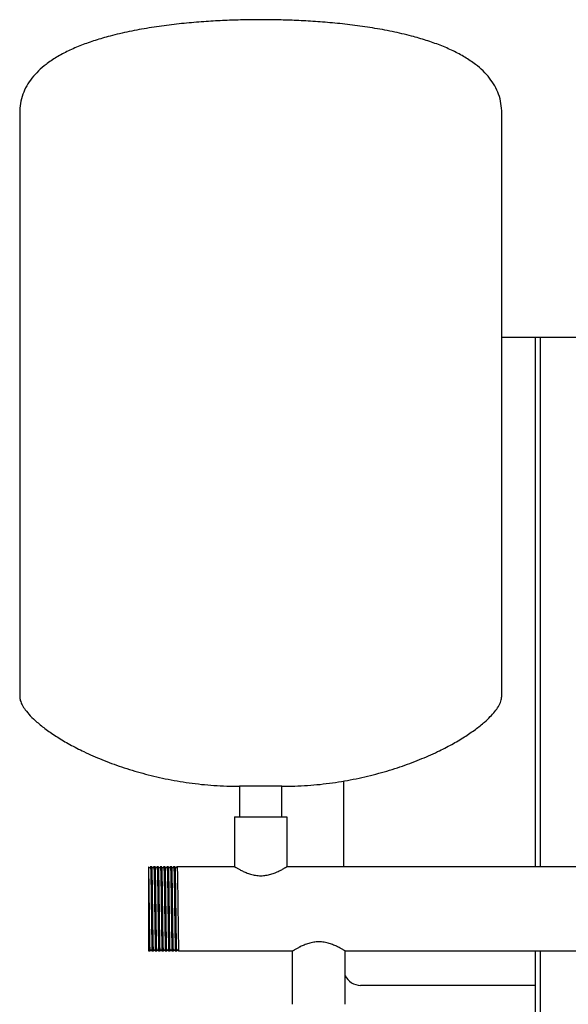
# Model space of a CAD drawing. Header units: millimetres. Extents: x 13 to 1875, y 9 to 959.
# Tile 5 of 6: x 1215 to 1545, y 367 to 959. Entities that reach past the tile are written whole.
import ezdxf

# ---------------------------------------------------------------- set-up
doc = ezdxf.new("R2010")
doc.units = ezdxf.units.MM

msp = doc.modelspace()

# ---------------------------------------------------------------- linework, layer by layer
at = {"color": 7, "linetype": 'Continuous', "lineweight": 25}
for p, q in [((1214.82, 902.71), (1214.82, 551.85)), ((1504.82, 551.85), (1504.82, 902.71)), ((1504.82, 767.96), (1524.82, 767.96)), ((1524.82, 767.96), (1524.82, 449.36)), ((1524.82, 767.96), (1527.82, 767.96)), ((1527.82, 767.96), (1527.82, 449.36)), ((1527.82, 767.96), (1561.82, 767.96)), ((1347.12, 497.71), (1347.12, 479.36)), ((1359.82, 497.71), (1347.12, 497.71)), ((1372.52, 497.71), (1359.82, 497.71)), ((1372.52, 479.36), (1372.52, 497.71)), ((1409.82, 449.36), (1409.82, 501.02)), ((1344.12, 479.36), (1344.12, 449.36)), ((1344.12, 479.36), (1375.52, 479.36)), ((1375.52, 479.36), (1375.52, 449.36)), ((1292.32, 445.63), (1292.32, 402.28)), ((1293.49, 449.35), (1293.49, 449.36)), ((1294.15, 449.35), (1293.49, 449.36)), ((1295.49, 449.35), (1295.49, 449.36)), ((1296.15, 449.35), (1295.49, 449.36)), ((1297.49, 449.35), (1297.49, 449.36)), ((1298.15, 449.35), (1297.49, 449.36)), ((1299.49, 449.35), (1299.49, 449.36)), ((1300.15, 449.35), (1299.49, 449.36)), ((1301.49, 449.35), (1301.49, 449.36)), ((1302.15, 449.35), (1301.49, 449.36)), ((1303.49, 449.35), (1303.49, 449.36)), ((1304.15, 449.35), (1303.49, 449.36)), ((1305.49, 449.35), (1305.49, 449.36)), ((1306.15, 449.35), (1305.49, 449.36)), ((1307.49, 449.35), (1307.49, 449.36)), ((1308.15, 449.35), (1307.49, 449.36)), ((1309.49, 449.35), (1309.49, 449.36)), ((1344.12, 449.36), (1309.49, 449.36)), ((1714.12, 449.36), (1375.52, 449.36)), ((1292.26, 398.85), (1292.49, 398.56)), ((1293.15, 398.56), (1292.49, 398.56)), ((1293.15, 398.56), (1293.15, 398.56)), ((1295.15, 398.56), (1294.49, 398.56)), ((1295.15, 398.56), (1295.15, 398.56)), ((1297.15, 398.56), (1296.49, 398.56)), ((1297.15, 398.56), (1297.15, 398.56)), ((1299.15, 398.56), (1298.49, 398.56)), ((1299.15, 398.56), (1299.15, 398.56)), ((1301.15, 398.56), (1300.49, 398.56)), ((1301.15, 398.56), (1301.15, 398.56)), ((1303.15, 398.56), (1302.49, 398.56)), ((1303.15, 398.56), (1303.15, 398.56)), ((1303.91, 399.28), (1303.97, 399.23)), ((1305.15, 398.56), (1304.49, 398.56)), ((1305.15, 398.56), (1305.15, 398.56)), ((1307.15, 398.56), (1306.49, 398.56)), ((1307.15, 398.56), (1307.15, 398.56)), ((1309.15, 398.56), (1308.49, 398.56)), ((1309.15, 398.56), (1309.15, 398.56)), ((1378.94, 398.56), (1310.49, 398.56)), ((1378.94, 366.56), (1378.94, 398.56)), ((1678.94, 398.56), (1410.69, 398.56)), ((1410.69, 366.56), (1410.69, 398.56)), ((1524.82, 398.56), (1524.82, 228)), ((1527.82, 398.56), (1527.82, 228.4)), ((1524.82, 377.96), (1419.82, 377.96))]:
    msp.add_line(p, q, dxfattribs=at)
msp.add_arc((1419.82, 387.96), 10, 204.14685, 270, dxfattribs=at)
for points, knots in [([(1359.82, 958.96), (1356.61, 958.94), (1349.9, 958.9), (1339.44, 958.56), (1328.27, 957.98), (1316.61, 957.06), (1304.67, 955.78), (1292.66, 954.08), (1280.78, 951.92), (1269.98, 949.41), (1260.37, 946.63), (1251.99, 943.69), (1244.18, 940.33), (1237.04, 936.53), (1231, 932.47), (1226.06, 928.24), (1222.12, 923.92), (1218.94, 919.21), (1216.59, 914.08), (1215.09, 908.54), (1214.91, 904.68), (1214.82, 902.71)], [0, 0, 0, 0, 0.057101, 0.119664, 0.186469, 0.256315, 0.328021, 0.400438, 0.472461, 0.543048, 0.597844, 0.650682, 0.701215, 0.749205, 0.794577, 0.830497, 0.864953, 0.898386, 0.931445, 0.964982, 1, 1, 1, 1]), ([(1504.82, 902.71), (1504.73, 904.68), (1504.55, 908.54), (1503.04, 914.08), (1500.7, 919.21), (1497.52, 923.92), (1493.58, 928.24), (1488.64, 932.47), (1482.6, 936.53), (1475.46, 940.33), (1467.65, 943.69), (1459.27, 946.63), (1449.66, 949.41), (1438.86, 951.92), (1426.98, 954.08), (1414.97, 955.78), (1403.03, 957.06), (1391.37, 957.98), (1380.2, 958.56), (1369.74, 958.9), (1363.02, 958.94), (1359.82, 958.96)], [0, 0, 0, 0, 0.035018, 0.068555, 0.101614, 0.135047, 0.169503, 0.205423, 0.250795, 0.298785, 0.349318, 0.402156, 0.456952, 0.527539, 0.599562, 0.671979, 0.743685, 0.813531, 0.880336, 0.942899, 1, 1, 1, 1]), ([(1214.82, 551.85), (1214.91, 551.03), (1215.09, 549.23), (1216.34, 546.52), (1218.34, 543.41), (1221.32, 539.95), (1225.52, 535.97), (1230.91, 531.7), (1237.52, 527.21), (1245.11, 522.74), (1254.08, 518.15), (1264.45, 513.58), (1276.25, 509.22), (1288.98, 505.35), (1302.54, 502.12), (1316.84, 499.66), (1331.78, 498.02), (1341.95, 497.81), (1347.12, 497.71)], [0, 0, 0, 0, 0.016622, 0.036153, 0.05912, 0.090838, 0.127593, 0.175262, 0.228868, 0.287991, 0.35219, 0.431201, 0.515618, 0.604837, 0.698312, 0.795569, 0.896225, 1, 1, 1, 1]), ([(1372.52, 497.71), (1377.68, 497.81), (1387.86, 498.02), (1402.8, 499.66), (1417.1, 502.12), (1430.66, 505.35), (1443.39, 509.22), (1455.19, 513.58), (1465.56, 518.15), (1474.52, 522.74), (1482.12, 527.21), (1488.73, 531.7), (1493.91, 535.81), (1497.8, 539.46), (1500.6, 542.56), (1502.79, 545.64), (1504.43, 548.68), (1504.7, 550.87), (1504.82, 551.85)], [0, 0, 0, 0, 0.103778, 0.204436, 0.301697, 0.395174, 0.484396, 0.568815, 0.647829, 0.712029, 0.771154, 0.824762, 0.872432, 0.903943, 0.931838, 0.95609, 0.980149, 1, 1, 1, 1]), ([(1292.38, 449.06), (1292.32, 449.02), (1292.32, 449.02), (1292.32, 447.93), (1292.32, 446.4), (1292.32, 445.63)], [0, 0, 0, 0, 0.2392251, 0.6196868, 1, 1, 1, 1]), ([(1292.32, 445.63), (1292.34, 444.91), (1292.35, 444.09), (1292.39, 442.29), (1292.41, 441.31), (1292.43, 439.74), (1292.44, 439.2), (1292.46, 438.1), (1292.47, 437.53), (1292.49, 435.77), (1292.51, 434.53), (1292.54, 431.95), (1292.56, 430.62), (1292.6, 427.92), (1292.61, 426.56), (1292.64, 424.52), (1292.65, 423.85), (1292.66, 422.49), (1292.67, 421.81), (1292.7, 419.77), (1292.71, 418.41), (1292.75, 415.75), (1292.77, 414.45), (1292.8, 411.95), (1292.82, 410.76), (1292.84, 409.08), (1292.85, 408.53), (1292.87, 407.48), (1292.88, 406.96), (1292.9, 405.47), (1292.92, 404.54), (1292.96, 402.87), (1292.97, 402.13), (1293.01, 400.85), (1293.03, 400.31), (1293.05, 399.66), (1293.06, 399.47), (1293.08, 399.14), (1293.08, 399), (1293.11, 398.67), (1293.13, 398.56), (1293.15, 398.56)], [0, 0, 0, 0, 0.0625, 0.0625, 0.125, 0.125, 0.15625, 0.15625, 0.1875, 0.1875, 0.25, 0.25, 0.3125, 0.3125, 0.375, 0.375, 0.40625, 0.40625, 0.4375, 0.4375, 0.5, 0.5, 0.5625, 0.5625, 0.625, 0.625, 0.65625, 0.65625, 0.6875, 0.6875, 0.75, 0.75, 0.8125, 0.8125, 0.875, 0.875, 0.90625, 0.90625, 0.9375, 0.9375, 1, 1, 1, 1]), ([(1292.67, 448.68), (1292.58, 448.79), (1292.48, 448.92), (1292.39, 449.04), (1292.38, 449.06)], [0, 0, 0, 0, 0.8893297, 1, 1, 1, 1]), ([(1292.97, 448.68), (1292.92, 448.64), (1292.82, 448.57), (1292.72, 448.64), (1292.67, 448.68)], [0, 0, 0, 0, 0.500004, 1, 1, 1, 1]), ([(1293.49, 449.35), (1293.4, 449.24), (1293.23, 449.01), (1293.06, 448.79), (1292.97, 448.68)], [0, 0, 0, 0, 0.500001, 1, 1, 1, 1]), ([(1293.49, 449.36), (1293.51, 449.36), (1293.54, 449.19), (1293.57, 448.7), (1293.58, 448.5), (1293.59, 448.14), (1293.6, 448.01), (1293.61, 447.74), (1293.61, 447.59), (1293.64, 446.8), (1293.66, 446.01), (1293.7, 444.15), (1293.72, 443.08), (1293.75, 441.31), (1293.77, 440.69), (1293.79, 439.42), (1293.8, 438.76), (1293.83, 436.71), (1293.85, 435.24), (1293.89, 432.14), (1293.91, 430.53), (1293.95, 427.25), (1293.97, 425.59), (1294.01, 422.32), (1294.03, 420.66), (1294.08, 417.38), (1294.1, 415.77), (1294.14, 412.68), (1294.16, 411.2), (1294.19, 409.15), (1294.2, 408.49), (1294.22, 407.22), (1294.23, 406.6), (1294.26, 404.83), (1294.28, 403.76), (1294.33, 401.9), (1294.35, 401.11), (1294.37, 400.32), (1294.38, 400.17), (1294.39, 399.9), (1294.39, 399.77), (1294.41, 399.41), (1294.42, 399.21), (1294.45, 398.72), (1294.47, 398.56), (1294.49, 398.56)], [0, 0, 0, 0, 0.0625, 0.0625, 0.09375, 0.09375, 0.109375, 0.109375, 0.125, 0.125, 0.1875, 0.1875, 0.25, 0.25, 0.28125, 0.28125, 0.3125, 0.3125, 0.375, 0.375, 0.4375, 0.4375, 0.5, 0.5, 0.5625, 0.5625, 0.625, 0.625, 0.6875, 0.6875, 0.71875, 0.71875, 0.75, 0.75, 0.8125, 0.8125, 0.875, 0.875, 0.890625, 0.890625, 0.90625, 0.90625, 0.9375, 0.9375, 1, 1, 1, 1]), ([(1294.67, 448.68), (1294.58, 448.79), (1294.41, 449.02), (1294.24, 449.24), (1294.15, 449.35)], [0, 0, 0, 0, 0.4999995, 1, 1, 1, 1]), ([(1294.15, 449.35), (1294.17, 449.22), (1294.21, 449.04), (1294.27, 447.56), (1294.33, 445.22), (1294.4, 442.03), (1294.46, 438.16), (1294.52, 433.74), (1294.58, 428.94), (1294.65, 423.96), (1294.71, 418.97), (1294.77, 414.17), (1294.83, 409.75), (1294.89, 405.88), (1294.96, 402.69), (1295.02, 400.35), (1295.08, 398.84), (1295.12, 398.65), (1295.15, 398.56)], [0, 0, 0, 0, 0.057906, 0.120147, 0.183142, 0.246383, 0.308731, 0.371532, 0.434822, 0.497381, 0.559941, 0.623231, 0.686032, 0.74838, 0.81162, 0.874616, 0.936857, 1, 1, 1, 1]), ([(1294.97, 448.68), (1294.92, 448.64), (1294.82, 448.57), (1294.72, 448.64), (1294.67, 448.68)], [0, 0, 0, 0, 0.500004, 1, 1, 1, 1]), ([(1295.49, 449.35), (1295.4, 449.24), (1295.23, 449.02), (1295.06, 448.79), (1294.97, 448.68)], [0, 0, 0, 0, 0.500001, 1, 1, 1, 1]), ([(1295.49, 449.36), (1295.51, 449.36), (1295.54, 449.19), (1295.57, 448.7), (1295.58, 448.5), (1295.59, 448.14), (1295.6, 448.01), (1295.61, 447.74), (1295.61, 447.59), (1295.64, 446.8), (1295.66, 446.01), (1295.7, 444.15), (1295.72, 443.08), (1295.75, 441.31), (1295.77, 440.69), (1295.79, 439.42), (1295.8, 438.76), (1295.83, 436.71), (1295.85, 435.24), (1295.89, 432.14), (1295.91, 430.53), (1295.95, 427.25), (1295.97, 425.59), (1296.01, 422.32), (1296.03, 420.66), (1296.08, 417.38), (1296.1, 415.77), (1296.14, 412.68), (1296.16, 411.2), (1296.19, 409.15), (1296.2, 408.49), (1296.22, 407.22), (1296.23, 406.6), (1296.26, 404.83), (1296.28, 403.76), (1296.33, 401.9), (1296.35, 401.11), (1296.37, 400.32), (1296.38, 400.17), (1296.39, 399.9), (1296.39, 399.77), (1296.41, 399.41), (1296.42, 399.21), (1296.45, 398.72), (1296.47, 398.56), (1296.49, 398.56)], [0, 0, 0, 0, 0.0625, 0.0625, 0.09375, 0.09375, 0.109375, 0.109375, 0.125, 0.125, 0.1875, 0.1875, 0.25, 0.25, 0.28125, 0.28125, 0.3125, 0.3125, 0.375, 0.375, 0.4375, 0.4375, 0.5, 0.5, 0.5625, 0.5625, 0.625, 0.625, 0.6875, 0.6875, 0.71875, 0.71875, 0.75, 0.75, 0.8125, 0.8125, 0.875, 0.875, 0.890625, 0.890625, 0.90625, 0.90625, 0.9375, 0.9375, 1, 1, 1, 1]), ([(1296.67, 448.68), (1296.58, 448.79), (1296.41, 449.02), (1296.24, 449.24), (1296.15, 449.35)], [0, 0, 0, 0, 0.499999, 1, 1, 1, 1]), ([(1296.15, 449.35), (1296.17, 449.23), (1296.21, 449.04), (1296.27, 447.56), (1296.33, 445.22), (1296.4, 442.03), (1296.46, 438.16), (1296.52, 433.74), (1296.58, 428.94), (1296.65, 423.96), (1296.71, 418.97), (1296.77, 414.17), (1296.83, 409.75), (1296.89, 405.88), (1296.96, 402.69), (1297.02, 400.35), (1297.08, 398.84), (1297.12, 398.65), (1297.15, 398.56)], [0, 0, 0, 0, 0.05867, 0.12086, 0.183805, 0.246994, 0.309291, 0.372042, 0.43528, 0.497789, 0.560298, 0.623537, 0.686287, 0.748584, 0.811773, 0.874718, 0.936909, 1, 1, 1, 1]), ([(1296.97, 448.68), (1296.92, 448.64), (1296.82, 448.57), (1296.72, 448.64), (1296.67, 448.68)], [0, 0, 0, 0, 0.500003, 1, 1, 1, 1]), ([(1297.49, 449.35), (1297.4, 449.24), (1297.23, 449.02), (1297.06, 448.79), (1296.97, 448.68)], [0, 0, 0, 0, 0.500001, 1, 1, 1, 1]), ([(1297.49, 449.36), (1297.51, 449.36), (1297.54, 449.19), (1297.57, 448.7), (1297.58, 448.5), (1297.59, 448.14), (1297.6, 448.01), (1297.61, 447.74), (1297.61, 447.59), (1297.64, 446.8), (1297.66, 446.01), (1297.7, 444.15), (1297.72, 443.08), (1297.75, 441.31), (1297.77, 440.69), (1297.79, 439.42), (1297.8, 438.76), (1297.83, 436.71), (1297.85, 435.24), (1297.89, 432.14), (1297.91, 430.53), (1297.95, 427.25), (1297.97, 425.59), (1298.01, 422.32), (1298.03, 420.66), (1298.08, 417.38), (1298.1, 415.77), (1298.14, 412.68), (1298.16, 411.2), (1298.19, 409.15), (1298.2, 408.49), (1298.22, 407.22), (1298.23, 406.6), (1298.26, 404.83), (1298.28, 403.76), (1298.33, 401.9), (1298.35, 401.11), (1298.37, 400.32), (1298.38, 400.17), (1298.39, 399.9), (1298.39, 399.77), (1298.41, 399.41), (1298.42, 399.21), (1298.45, 398.72), (1298.47, 398.56), (1298.49, 398.56)], [0, 0, 0, 0, 0.0625, 0.0625, 0.09375, 0.09375, 0.109375, 0.109375, 0.125, 0.125, 0.1875, 0.1875, 0.25, 0.25, 0.28125, 0.28125, 0.3125, 0.3125, 0.375, 0.375, 0.4375, 0.4375, 0.5, 0.5, 0.5625, 0.5625, 0.625, 0.625, 0.6875, 0.6875, 0.71875, 0.71875, 0.75, 0.75, 0.8125, 0.8125, 0.875, 0.875, 0.890625, 0.890625, 0.90625, 0.90625, 0.9375, 0.9375, 1, 1, 1, 1]), ([(1298.67, 448.68), (1298.58, 448.79), (1298.41, 449.02), (1298.24, 449.24), (1298.15, 449.35)], [0, 0, 0, 0, 0.499999, 1, 1, 1, 1]), ([(1298.15, 449.35), (1298.17, 449.22), (1298.21, 449.04), (1298.27, 447.56), (1298.33, 445.22), (1298.4, 442.03), (1298.46, 438.16), (1298.52, 433.74), (1298.58, 428.94), (1298.65, 423.96), (1298.71, 418.97), (1298.77, 414.17), (1298.83, 409.75), (1298.89, 405.88), (1298.96, 402.69), (1299.02, 400.35), (1299.08, 398.84), (1299.12, 398.65), (1299.15, 398.56)], [0, 0, 0, 0, 0.0576825, 0.1199384, 0.1829491, 0.2462049, 0.3085671, 0.3713831, 0.4346881, 0.4972625, 0.5598369, 0.6231419, 0.6859579, 0.7483201, 0.8115759, 0.8745866, 0.9368425, 1, 1, 1, 1]), ([(1298.97, 448.68), (1298.92, 448.64), (1298.82, 448.57), (1298.72, 448.64), (1298.67, 448.68)], [0, 0, 0, 0, 0.500003, 1, 1, 1, 1]), ([(1299.49, 449.35), (1299.4, 449.24), (1299.23, 449.02), (1299.06, 448.79), (1298.97, 448.68)], [0, 0, 0, 0, 0.500001, 1, 1, 1, 1]), ([(1299.49, 449.36), (1299.51, 449.36), (1299.54, 449.19), (1299.57, 448.7), (1299.58, 448.5), (1299.59, 448.14), (1299.6, 448.01), (1299.61, 447.74), (1299.61, 447.59), (1299.64, 446.8), (1299.66, 446.01), (1299.7, 444.15), (1299.72, 443.08), (1299.75, 441.31), (1299.77, 440.69), (1299.79, 439.42), (1299.8, 438.76), (1299.83, 436.71), (1299.85, 435.24), (1299.89, 432.14), (1299.91, 430.53), (1299.95, 427.25), (1299.97, 425.59), (1300.01, 422.32), (1300.03, 420.66), (1300.08, 417.38), (1300.1, 415.77), (1300.14, 412.68), (1300.16, 411.2), (1300.19, 409.15), (1300.2, 408.49), (1300.22, 407.22), (1300.23, 406.6), (1300.26, 404.83), (1300.28, 403.76), (1300.33, 401.9), (1300.35, 401.11), (1300.37, 400.32), (1300.38, 400.17), (1300.39, 399.9), (1300.39, 399.77), (1300.41, 399.41), (1300.42, 399.21), (1300.45, 398.72), (1300.47, 398.56), (1300.49, 398.56)], [0, 0, 0, 0, 0.0625, 0.0625, 0.09375, 0.09375, 0.109375, 0.109375, 0.125, 0.125, 0.1875, 0.1875, 0.25, 0.25, 0.28125, 0.28125, 0.3125, 0.3125, 0.375, 0.375, 0.4375, 0.4375, 0.5, 0.5, 0.5625, 0.5625, 0.625, 0.625, 0.6875, 0.6875, 0.71875, 0.71875, 0.75, 0.75, 0.8125, 0.8125, 0.875, 0.875, 0.890625, 0.890625, 0.90625, 0.90625, 0.9375, 0.9375, 1, 1, 1, 1]), ([(1300.67, 448.68), (1300.58, 448.79), (1300.41, 449.01), (1300.24, 449.24), (1300.15, 449.35)], [0, 0, 0, 0, 0.499999, 1, 1, 1, 1]), ([(1300.15, 449.35), (1300.17, 449.22), (1300.21, 449.03), (1300.27, 447.56), (1300.33, 445.22), (1300.4, 442.03), (1300.46, 438.16), (1300.52, 433.74), (1300.58, 428.94), (1300.65, 423.96), (1300.71, 418.97), (1300.77, 414.17), (1300.83, 409.75), (1300.89, 405.88), (1300.96, 402.69), (1301.02, 400.35), (1301.08, 398.84), (1301.12, 398.65), (1301.15, 398.56)], [0, 0, 0, 0, 0.057019, 0.119319, 0.182374, 0.245674, 0.30808, 0.370941, 0.43429, 0.496909, 0.559527, 0.622877, 0.685737, 0.748143, 0.811443, 0.874498, 0.936798, 1, 1, 1, 1]), ([(1300.97, 448.68), (1300.95, 448.66), (1300.92, 448.62), (1300.82, 448.6), (1300.72, 448.62), (1300.69, 448.66), (1300.67, 448.68)], [0, 0, 0, 0, 0.248001, 0.500002, 0.752003, 1, 1, 1, 1]), ([(1301.49, 449.35), (1301.4, 449.24), (1301.23, 449.02), (1301.06, 448.79), (1300.97, 448.68)], [0, 0, 0, 0, 0.500001, 1, 1, 1, 1]), ([(1301.49, 449.36), (1301.51, 449.36), (1301.54, 449.19), (1301.57, 448.7), (1301.58, 448.5), (1301.59, 448.14), (1301.6, 448.01), (1301.61, 447.74), (1301.61, 447.59), (1301.64, 446.8), (1301.66, 446.01), (1301.7, 444.15), (1301.72, 443.08), (1301.75, 441.31), (1301.77, 440.69), (1301.79, 439.42), (1301.8, 438.76), (1301.83, 436.71), (1301.85, 435.24), (1301.89, 432.14), (1301.91, 430.53), (1301.95, 427.25), (1301.97, 425.59), (1302.01, 422.32), (1302.03, 420.66), (1302.08, 417.38), (1302.1, 415.77), (1302.14, 412.68), (1302.16, 411.2), (1302.19, 409.15), (1302.2, 408.49), (1302.22, 407.22), (1302.23, 406.6), (1302.26, 404.83), (1302.28, 403.76), (1302.33, 401.9), (1302.35, 401.11), (1302.37, 400.32), (1302.38, 400.17), (1302.39, 399.9), (1302.39, 399.77), (1302.41, 399.41), (1302.42, 399.21), (1302.45, 398.72), (1302.47, 398.56), (1302.49, 398.56)], [0, 0, 0, 0, 0.0625, 0.0625, 0.09375, 0.09375, 0.109375, 0.109375, 0.125, 0.125, 0.1875, 0.1875, 0.25, 0.25, 0.28125, 0.28125, 0.3125, 0.3125, 0.375, 0.375, 0.4375, 0.4375, 0.5, 0.5, 0.5625, 0.5625, 0.625, 0.625, 0.6875, 0.6875, 0.71875, 0.71875, 0.75, 0.75, 0.8125, 0.8125, 0.875, 0.875, 0.890625, 0.890625, 0.90625, 0.90625, 0.9375, 0.9375, 1, 1, 1, 1]), ([(1302.67, 448.68), (1302.58, 448.79), (1302.41, 449.02), (1302.24, 449.24), (1302.15, 449.35)], [0, 0, 0, 0, 0.499999, 1, 1, 1, 1]), ([(1302.15, 449.35), (1302.17, 449.23), (1302.21, 449.04), (1302.27, 447.56), (1302.33, 445.22), (1302.4, 442.03), (1302.46, 438.16), (1302.52, 433.74), (1302.58, 428.94), (1302.65, 423.96), (1302.71, 418.97), (1302.77, 414.17), (1302.83, 409.75), (1302.89, 405.88), (1302.96, 402.69), (1303.02, 400.35), (1303.08, 398.84), (1303.12, 398.65), (1303.15, 398.56)], [0, 0, 0, 0, 0.058226, 0.120446, 0.18342, 0.24664, 0.308966, 0.371746, 0.435014, 0.497553, 0.560091, 0.623359, 0.686139, 0.748465, 0.811685, 0.874659, 0.936879, 1, 1, 1, 1]), ([(1302.97, 448.68), (1302.95, 448.66), (1302.92, 448.62), (1302.82, 448.6), (1302.72, 448.62), (1302.69, 448.66), (1302.67, 448.68)], [0, 0, 0, 0, 0.247985, 0.500002, 0.752018, 1, 1, 1, 1]), ([(1303.49, 449.35), (1303.4, 449.24), (1303.23, 449.02), (1303.06, 448.79), (1302.97, 448.68)], [0, 0, 0, 0, 0.500001, 1, 1, 1, 1]), ([(1303.49, 449.36), (1303.51, 449.36), (1303.54, 449.19), (1303.57, 448.7), (1303.58, 448.5), (1303.59, 448.14), (1303.6, 448.01), (1303.61, 447.74), (1303.61, 447.59), (1303.64, 446.8), (1303.66, 446.01), (1303.7, 444.15), (1303.72, 443.08), (1303.75, 441.31), (1303.77, 440.69), (1303.79, 439.42), (1303.8, 438.76), (1303.83, 436.71), (1303.85, 435.24), (1303.89, 432.14), (1303.91, 430.53), (1303.95, 427.25), (1303.97, 425.59), (1304.01, 422.32), (1304.03, 420.66), (1304.08, 417.38), (1304.1, 415.77), (1304.14, 412.68), (1304.16, 411.2), (1304.19, 409.15), (1304.2, 408.49), (1304.22, 407.22), (1304.23, 406.6), (1304.26, 404.83), (1304.28, 403.76), (1304.33, 401.9), (1304.35, 401.11), (1304.37, 400.32), (1304.38, 400.17), (1304.39, 399.9), (1304.39, 399.77), (1304.41, 399.41), (1304.42, 399.21), (1304.45, 398.72), (1304.47, 398.56), (1304.49, 398.56)], [0, 0, 0, 0, 0.0625, 0.0625, 0.09375, 0.09375, 0.109375, 0.109375, 0.125, 0.125, 0.1875, 0.1875, 0.25, 0.25, 0.28125, 0.28125, 0.3125, 0.3125, 0.375, 0.375, 0.4375, 0.4375, 0.5, 0.5, 0.5625, 0.5625, 0.625, 0.625, 0.6875, 0.6875, 0.71875, 0.71875, 0.75, 0.75, 0.8125, 0.8125, 0.875, 0.875, 0.890625, 0.890625, 0.90625, 0.90625, 0.9375, 0.9375, 1, 1, 1, 1]), ([(1304.67, 448.68), (1304.58, 448.79), (1304.41, 449.02), (1304.24, 449.24), (1304.15, 449.35)], [0, 0, 0, 0, 0.499999, 1, 1, 1, 1]), ([(1304.15, 449.35), (1304.17, 449.23), (1304.21, 449.04), (1304.27, 447.56), (1304.33, 445.22), (1304.4, 442.03), (1304.46, 438.16), (1304.52, 433.74), (1304.58, 428.94), (1304.65, 423.96), (1304.71, 418.97), (1304.77, 414.17), (1304.83, 409.75), (1304.89, 405.88), (1304.96, 402.69), (1305.02, 400.35), (1305.08, 398.84), (1305.12, 398.65), (1305.15, 398.56)], [0, 0, 0, 0, 0.0585648, 0.1207623, 0.1837141, 0.2469106, 0.3092144, 0.3719717, 0.4352174, 0.4977332, 0.560249, 0.6234947, 0.6862519, 0.7485558, 0.8117523, 0.874704, 0.9369016, 1, 1, 1, 1]), ([(1304.97, 448.68), (1304.95, 448.66), (1304.92, 448.62), (1304.82, 448.6), (1304.72, 448.62), (1304.69, 448.66), (1304.67, 448.68)], [0, 0, 0, 0, 0.2479696, 0.5000014, 0.7520325, 1, 1, 1, 1]), ([(1305.49, 449.35), (1305.4, 449.24), (1305.23, 449.02), (1305.06, 448.79), (1304.97, 448.68)], [0, 0, 0, 0, 0.5000005, 1, 1, 1, 1]), ([(1305.49, 449.36), (1305.51, 449.36), (1305.54, 449.19), (1305.57, 448.7), (1305.58, 448.5), (1305.59, 448.14), (1305.6, 448.01), (1305.61, 447.74), (1305.61, 447.59), (1305.64, 446.8), (1305.66, 446.01), (1305.7, 444.15), (1305.72, 443.08), (1305.75, 441.31), (1305.77, 440.69), (1305.79, 439.42), (1305.8, 438.76), (1305.83, 436.71), (1305.85, 435.24), (1305.89, 432.14), (1305.91, 430.53), (1305.95, 427.25), (1305.97, 425.59), (1306.01, 422.32), (1306.03, 420.66), (1306.08, 417.38), (1306.1, 415.77), (1306.14, 412.68), (1306.16, 411.2), (1306.19, 409.15), (1306.2, 408.49), (1306.22, 407.22), (1306.23, 406.6), (1306.26, 404.83), (1306.28, 403.76), (1306.33, 401.9), (1306.35, 401.11), (1306.37, 400.32), (1306.38, 400.17), (1306.39, 399.9), (1306.39, 399.77), (1306.41, 399.41), (1306.42, 399.21), (1306.45, 398.72), (1306.47, 398.56), (1306.49, 398.56)], [0, 0, 0, 0, 0.0625, 0.0625, 0.09375, 0.09375, 0.109375, 0.109375, 0.125, 0.125, 0.1875, 0.1875, 0.25, 0.25, 0.28125, 0.28125, 0.3125, 0.3125, 0.375, 0.375, 0.4375, 0.4375, 0.5, 0.5, 0.5625, 0.5625, 0.625, 0.625, 0.6875, 0.6875, 0.71875, 0.71875, 0.75, 0.75, 0.8125, 0.8125, 0.875, 0.875, 0.890625, 0.890625, 0.90625, 0.90625, 0.9375, 0.9375, 1, 1, 1, 1]), ([(1306.67, 448.68), (1306.58, 448.79), (1306.41, 449.02), (1306.24, 449.24), (1306.15, 449.35)], [0, 0, 0, 0, 0.499999, 1, 1, 1, 1]), ([(1306.15, 449.35), (1306.17, 449.22), (1306.21, 449.03), (1306.27, 447.56), (1306.33, 445.22), (1306.4, 442.03), (1306.46, 438.16), (1306.52, 433.74), (1306.58, 428.94), (1306.65, 423.96), (1306.71, 418.97), (1306.77, 414.17), (1306.83, 409.75), (1306.89, 405.88), (1306.96, 402.69), (1307.02, 400.35), (1307.08, 398.84), (1307.12, 398.65), (1307.15, 398.56)], [0, 0, 0, 0, 0.057463, 0.119734, 0.182759, 0.246029, 0.308406, 0.371237, 0.434557, 0.497145, 0.559734, 0.623054, 0.685885, 0.748262, 0.811532, 0.874557, 0.936828, 1, 1, 1, 1]), ([(1306.97, 448.68), (1306.95, 448.66), (1306.92, 448.62), (1306.82, 448.6), (1306.72, 448.62), (1306.68, 448.66), (1306.67, 448.68)], [0, 0, 0, 0, 0.247956, 0.500001, 0.752046, 1, 1, 1, 1]), ([(1307.49, 449.35), (1307.4, 449.24), (1307.23, 449.02), (1307.06, 448.79), (1306.97, 448.68)], [0, 0, 0, 0, 0.500001, 1, 1, 1, 1]), ([(1307.49, 449.36), (1307.51, 449.36), (1307.54, 449.19), (1307.57, 448.7), (1307.58, 448.5), (1307.59, 448.14), (1307.6, 448.01), (1307.61, 447.74), (1307.61, 447.59), (1307.64, 446.8), (1307.66, 446.01), (1307.7, 444.15), (1307.72, 443.08), (1307.75, 441.31), (1307.77, 440.69), (1307.79, 439.42), (1307.8, 438.76), (1307.83, 436.71), (1307.85, 435.24), (1307.89, 432.14), (1307.91, 430.53), (1307.95, 427.25), (1307.97, 425.59), (1308.01, 422.32), (1308.03, 420.66), (1308.08, 417.38), (1308.1, 415.77), (1308.14, 412.68), (1308.16, 411.2), (1308.19, 409.15), (1308.2, 408.49), (1308.22, 407.22), (1308.23, 406.6), (1308.26, 404.83), (1308.28, 403.76), (1308.33, 401.9), (1308.35, 401.11), (1308.37, 400.32), (1308.38, 400.17), (1308.39, 399.9), (1308.39, 399.77), (1308.41, 399.41), (1308.42, 399.21), (1308.45, 398.72), (1308.47, 398.56), (1308.49, 398.56)], [0, 0, 0, 0, 0.0625, 0.0625, 0.09375, 0.09375, 0.109375, 0.109375, 0.125, 0.125, 0.1875, 0.1875, 0.25, 0.25, 0.28125, 0.28125, 0.3125, 0.3125, 0.375, 0.375, 0.4375, 0.4375, 0.5, 0.5, 0.5625, 0.5625, 0.625, 0.625, 0.6875, 0.6875, 0.71875, 0.71875, 0.75, 0.75, 0.8125, 0.8125, 0.875, 0.875, 0.890625, 0.890625, 0.90625, 0.90625, 0.9375, 0.9375, 1, 1, 1, 1]), ([(1308.67, 448.68), (1308.58, 448.79), (1308.41, 449.02), (1308.24, 449.24), (1308.15, 449.35)], [0, 0, 0, 0, 0.499999, 1, 1, 1, 1]), ([(1308.15, 449.35), (1308.17, 449.22), (1308.21, 449.03), (1308.27, 447.56), (1308.33, 445.22), (1308.4, 442.03), (1308.46, 438.16), (1308.52, 433.74), (1308.58, 428.94), (1308.65, 423.96), (1308.71, 418.97), (1308.77, 414.17), (1308.83, 409.75), (1308.89, 405.88), (1308.96, 402.69), (1309.02, 400.35), (1309.08, 398.84), (1309.12, 398.65), (1309.15, 398.56)], [0, 0, 0, 0, 0.057103, 0.119397, 0.182447, 0.245741, 0.308142, 0.370996, 0.43434, 0.496953, 0.559566, 0.62291, 0.685765, 0.748165, 0.81146, 0.874509, 0.936804, 1, 1, 1, 1]), ([(1308.97, 448.68), (1308.95, 448.66), (1308.92, 448.62), (1308.82, 448.6), (1308.72, 448.62), (1308.68, 448.66), (1308.67, 448.68)], [0, 0, 0, 0, 0.2479477, 0.5000004, 0.7520529, 1, 1, 1, 1]), ([(1309.49, 449.35), (1309.4, 449.24), (1309.23, 449.01), (1309.06, 448.79), (1308.97, 448.68)], [0, 0, 0, 0, 0.500001, 1, 1, 1, 1]), ([(1309.49, 449.36), (1309.51, 449.36), (1309.54, 449.19), (1309.57, 448.7), (1309.58, 448.5), (1309.59, 448.14), (1309.6, 448.01), (1309.61, 447.74), (1309.61, 447.59), (1309.64, 446.8), (1309.66, 446.01), (1309.7, 444.15), (1309.72, 443.08), (1309.75, 441.31), (1309.77, 440.69), (1309.79, 439.42), (1309.8, 438.76), (1309.83, 436.71), (1309.85, 435.24), (1309.89, 432.14), (1309.91, 430.53), (1309.95, 427.25), (1309.97, 425.59), (1310.01, 422.32), (1310.03, 420.66), (1310.08, 417.38), (1310.1, 415.77), (1310.14, 412.68), (1310.16, 411.2), (1310.19, 409.15), (1310.2, 408.49), (1310.22, 407.22), (1310.23, 406.6), (1310.26, 404.83), (1310.28, 403.76), (1310.33, 401.9), (1310.35, 401.11), (1310.37, 400.32), (1310.38, 400.17), (1310.39, 399.9), (1310.39, 399.77), (1310.41, 399.41), (1310.42, 399.21), (1310.45, 398.72), (1310.47, 398.56), (1310.49, 398.56)], [0, 0, 0, 0, 0.0625, 0.0625, 0.09375, 0.09375, 0.109375, 0.109375, 0.125, 0.125, 0.1875, 0.1875, 0.25, 0.25, 0.28125, 0.28125, 0.3125, 0.3125, 0.375, 0.375, 0.4375, 0.4375, 0.5, 0.5, 0.5625, 0.5625, 0.625, 0.625, 0.6875, 0.6875, 0.71875, 0.71875, 0.75, 0.75, 0.8125, 0.8125, 0.875, 0.875, 0.890625, 0.890625, 0.90625, 0.90625, 0.9375, 0.9375, 1, 1, 1, 1]), ([(1344.12, 449.36), (1344.12, 449.36), (1344.12, 449.35), (1344.13, 449.35), (1344.15, 449.33), (1344.18, 449.32), (1344.21, 449.3), (1344.26, 449.27), (1344.31, 449.24), (1344.37, 449.2), (1344.51, 449.12), (1344.8, 448.94), (1345.33, 448.63), (1346, 448.24), (1346.76, 447.81), (1347.68, 447.32), (1348.69, 446.81), (1349.84, 446.27), (1351.07, 445.74), (1352.36, 445.26), (1353.75, 444.81), (1355.17, 444.44), (1357.18, 444.05), (1359.81, 443.84), (1362.44, 444.05), (1364.45, 444.44), (1365.87, 444.8), (1367.27, 445.25), (1368.57, 445.74), (1369.8, 446.27), (1370.94, 446.8), (1371.95, 447.31), (1372.87, 447.8), (1373.64, 448.24), (1374.31, 448.62), (1374.84, 448.94), (1375.15, 449.13), (1375.32, 449.23), (1375.41, 449.29), (1375.47, 449.33), (1375.51, 449.35), (1375.52, 449.35), (1375.52, 449.36)], [0, 0, 0, 0, 0.006847, 0.013709, 0.02059, 0.027489, 0.034409, 0.04135, 0.048314, 0.055302, 0.062315, 0.092965, 0.124933, 0.154972, 0.187563, 0.215679, 0.249969, 0.281359, 0.312528, 0.346, 0.374834, 0.407285, 0.43736, 0.499868, 0.562176, 0.592277, 0.624751, 0.653754, 0.68744, 0.718686, 0.750101, 0.783333, 0.812374, 0.844957, 0.874991, 0.906659, 0.937031, 0.949771, 0.962431, 0.975017, 0.987537, 1, 1, 1, 1]), ([(1410.69, 398.56), (1410.69, 398.56), (1410.69, 398.56), (1410.68, 398.56), (1410.66, 398.58), (1410.63, 398.59), (1410.6, 398.62), (1410.55, 398.64), (1410.5, 398.68), (1410.44, 398.71), (1410.3, 398.8), (1410.01, 398.98), (1409.47, 399.3), (1408.79, 399.7), (1407.99, 400.15), (1407.06, 400.66), (1406.04, 401.18), (1404.91, 401.71), (1403.7, 402.24), (1402.39, 402.74), (1400.55, 403.35), (1398.04, 403.95), (1394.83, 404.22), (1391.61, 403.95), (1389.1, 403.35), (1387.25, 402.74), (1385.94, 402.24), (1384.72, 401.71), (1383.75, 401.25), (1383, 400.88), (1382.35, 400.53), (1381.6, 400.13), (1380.84, 399.7), (1380.17, 399.3), (1379.63, 398.98), (1379.32, 398.79), (1379.15, 398.68), (1379.06, 398.63), (1378.99, 398.59), (1378.95, 398.56), (1378.95, 398.56), (1378.94, 398.56)], [0, 0, 0, 0, 0.006859, 0.013735, 0.020628, 0.02754, 0.034472, 0.041426, 0.048403, 0.055404, 0.06243, 0.09309, 0.125066, 0.155044, 0.18755, 0.218888, 0.250066, 0.281329, 0.312697, 0.343788, 0.374837, 0.437394, 0.499884, 0.562188, 0.624817, 0.656176, 0.687574, 0.718798, 0.750105, 0.768229, 0.785972, 0.812636, 0.845111, 0.875069, 0.906874, 0.937378, 0.950046, 0.962635, 0.975152, 0.987604, 1, 1, 1, 1]), ([(1292.32, 402.28), (1292.32, 401.51), (1292.32, 399.98), (1292.32, 398.88), (1292.32, 398.89), (1292.26, 398.85)], [0, 0, 0, 0, 0.379657, 0.759194, 1, 1, 1, 1]), ([(1292.32, 402.28), (1292.34, 401.65), (1292.37, 400.39), (1292.41, 399.3), (1292.45, 398.69), (1292.48, 398.62), (1292.49, 398.56)], [0, 0, 0, 0, 0.29024, 0.57686, 0.804553, 1, 1, 1, 1]), ([(1293.15, 398.56), (1293.24, 398.67), (1293.41, 398.9), (1293.58, 399.12), (1293.67, 399.23)], [0, 0, 0, 0, 0.500001, 1, 1, 1, 1]), ([(1293.67, 399.23), (1293.72, 399.27), (1293.82, 399.34), (1293.92, 399.27), (1293.97, 399.23)], [0, 0, 0, 0, 0.499996, 1, 1, 1, 1]), ([(1293.97, 399.23), (1294.06, 399.12), (1294.23, 398.9), (1294.4, 398.67), (1294.49, 398.56)], [0, 0, 0, 0, 0.499999, 1, 1, 1, 1]), ([(1295.15, 398.56), (1295.24, 398.67), (1295.41, 398.89), (1295.58, 399.12), (1295.67, 399.23)], [0, 0, 0, 0, 0.500001, 1, 1, 1, 1]), ([(1295.67, 399.23), (1295.72, 399.27), (1295.82, 399.34), (1295.92, 399.27), (1295.97, 399.23)], [0, 0, 0, 0, 0.4999966, 1, 1, 1, 1]), ([(1295.97, 399.23), (1296.06, 399.12), (1296.23, 398.89), (1296.4, 398.67), (1296.49, 398.56)], [0, 0, 0, 0, 0.4999994, 1, 1, 1, 1]), ([(1297.15, 398.56), (1297.24, 398.67), (1297.41, 398.89), (1297.58, 399.12), (1297.67, 399.23)], [0, 0, 0, 0, 0.500001, 1, 1, 1, 1]), ([(1297.67, 399.23), (1297.72, 399.27), (1297.82, 399.34), (1297.92, 399.27), (1297.97, 399.23)], [0, 0, 0, 0, 0.499997, 1, 1, 1, 1]), ([(1297.97, 399.23), (1298.06, 399.12), (1298.23, 398.9), (1298.4, 398.67), (1298.49, 398.56)], [0, 0, 0, 0, 0.499999, 1, 1, 1, 1]), ([(1299.15, 398.56), (1299.24, 398.67), (1299.41, 398.9), (1299.58, 399.12), (1299.67, 399.23)], [0, 0, 0, 0, 0.500001, 1, 1, 1, 1]), ([(1299.67, 399.23), (1299.72, 399.27), (1299.82, 399.34), (1299.92, 399.27), (1299.97, 399.23)], [0, 0, 0, 0, 0.499997, 1, 1, 1, 1]), ([(1299.97, 399.23), (1300.06, 399.12), (1300.23, 398.89), (1300.4, 398.67), (1300.49, 398.56)], [0, 0, 0, 0, 0.499999, 1, 1, 1, 1]), ([(1301.15, 398.56), (1301.24, 398.67), (1301.41, 398.9), (1301.58, 399.12), (1301.67, 399.23)], [0, 0, 0, 0, 0.500001, 1, 1, 1, 1]), ([(1301.67, 399.23), (1301.69, 399.25), (1301.72, 399.29), (1301.82, 399.31), (1301.92, 399.29), (1301.95, 399.25), (1301.97, 399.23)], [0, 0, 0, 0, 0.24799, 0.499998, 0.752007, 1, 1, 1, 1]), ([(1301.97, 399.23), (1302.06, 399.12), (1302.23, 398.89), (1302.4, 398.67), (1302.49, 398.56)], [0, 0, 0, 0, 0.499999, 1, 1, 1, 1]), ([(1303.15, 398.56), (1303.24, 398.67), (1303.41, 398.89), (1303.58, 399.12), (1303.67, 399.23)], [0, 0, 0, 0, 0.500001, 1, 1, 1, 1]), ([(1303.67, 399.23), (1303.69, 399.25), (1303.72, 399.29), (1303.82, 399.31), (1303.89, 399.3), (1303.91, 399.28), (1303.91, 399.28)], [0, 0, 0, 0, 0.321686, 0.648623, 0.975562, 1, 1, 1, 1]), ([(1303.97, 399.23), (1304.06, 399.12), (1304.23, 398.9), (1304.4, 398.67), (1304.49, 398.56)], [0, 0, 0, 0, 0.499999, 1, 1, 1, 1]), ([(1305.15, 398.56), (1305.24, 398.67), (1305.41, 398.89), (1305.58, 399.12), (1305.67, 399.23)], [0, 0, 0, 0, 0.500001, 1, 1, 1, 1]), ([(1305.67, 399.23), (1305.69, 399.25), (1305.72, 399.29), (1305.82, 399.31), (1305.92, 399.29), (1305.95, 399.25), (1305.97, 399.23)], [0, 0, 0, 0, 0.24796, 0.499999, 0.752038, 1, 1, 1, 1]), ([(1305.97, 399.23), (1306.06, 399.12), (1306.23, 398.89), (1306.4, 398.67), (1306.49, 398.56)], [0, 0, 0, 0, 0.499999, 1, 1, 1, 1]), ([(1307.15, 398.56), (1307.24, 398.67), (1307.41, 398.9), (1307.58, 399.12), (1307.67, 399.23)], [0, 0, 0, 0, 0.500001, 1, 1, 1, 1]), ([(1307.67, 399.23), (1307.68, 399.25), (1307.72, 399.29), (1307.82, 399.31), (1307.92, 399.29), (1307.95, 399.25), (1307.97, 399.23)], [0, 0, 0, 0, 0.24795, 0.499999, 0.752049, 1, 1, 1, 1]), ([(1307.97, 399.23), (1308.06, 399.12), (1308.23, 398.9), (1308.4, 398.67), (1308.49, 398.56)], [0, 0, 0, 0, 0.499999, 1, 1, 1, 1]), ([(1309.15, 398.56), (1309.24, 398.67), (1309.41, 398.9), (1309.58, 399.12), (1309.67, 399.23)], [0, 0, 0, 0, 0.5000005, 1, 1, 1, 1]), ([(1309.67, 399.23), (1309.68, 399.25), (1309.72, 399.29), (1309.82, 399.31), (1309.92, 399.29), (1309.95, 399.25), (1309.97, 399.23)], [0, 0, 0, 0, 0.247946, 0.5, 0.752054, 1, 1, 1, 1]), ([(1309.97, 399.23), (1310.06, 399.12), (1310.23, 398.9), (1310.4, 398.67), (1310.49, 398.56)], [0, 0, 0, 0, 0.499999, 1, 1, 1, 1])]:
    msp.add_open_spline(points, degree=3, knots=knots, dxfattribs=at)

doc.saveas('drawing.dxf')
